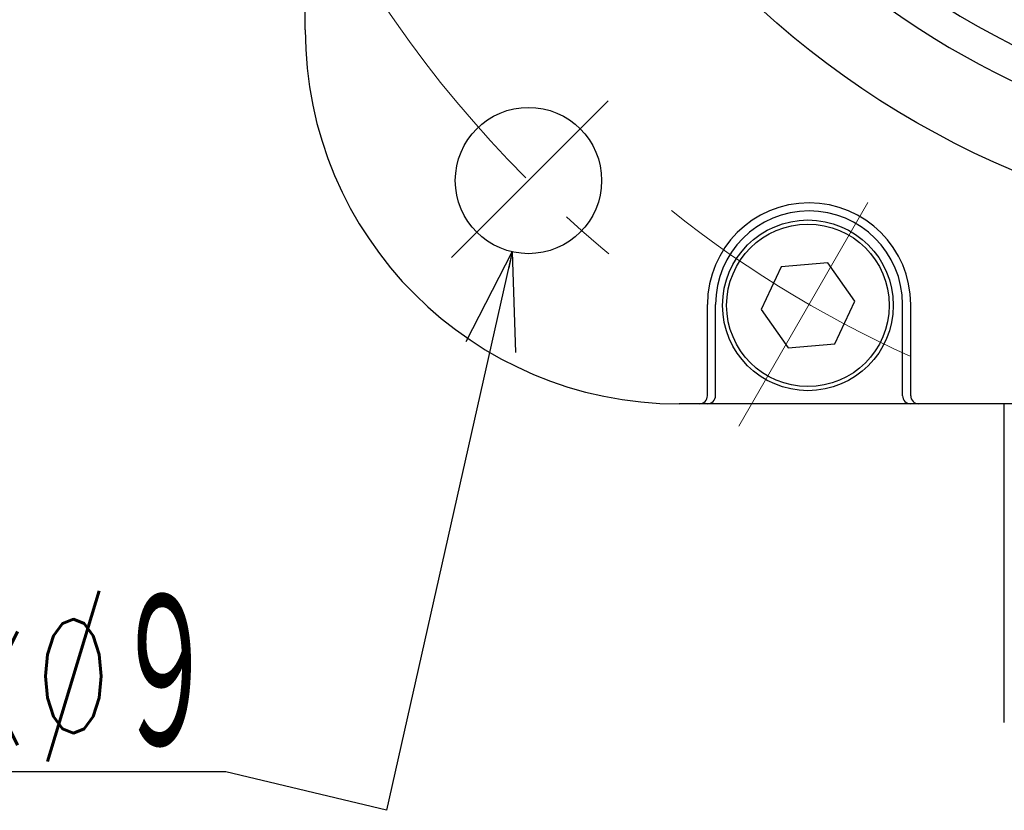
# Model space of a CAD drawing. Header units: millimetres. Extents: x 0 to 1300, y 0 to 891.
# Tile 127 of 148: x 812 to 873, y 510 to 559. Entities that reach past the tile are written whole.
import ezdxf

# ---------------------------------------------------------------- set-up
doc = ezdxf.new("R2010")
doc.units = ezdxf.units.MM
doc.header["$LTSCALE"] = 0.545669
doc.linetypes.add('CENTER', pattern=[50.8, 31.75, -6.35, 6.35, -6.35])
doc.layers.add('NoLayerName_001', color=7, linetype='Continuous')
doc.styles.get("Standard").update_dxf_attribs({"font": 'txt', "bigfont": 'extfont2'})
doc.dimstyles.get("Standard").update_dxf_attribs({"dimtxt": 2.5, "dimasz": 2.5, "dimexe": 1, "dimexo": 1, "dimtad": 1, "dimdec": 3, "dimzin": 0, "dimdsep": 46, "dimtxsty": 'Standard', "dimcen": 2.5, "dimadec": 3, "dimazin": 0, "dimtfac": 0.75, "dimtdec": 3, "dimtmove": 0, "dimatfit": 3, "dimfxl": 1, "dimarcsym": 0})

# ---------------------------------------------------------------- blocks, each defined once
blk = doc.blocks.new('ETC_0004')
at = {"color": 7, "linetype": 'Continuous', "lineweight": 25}
for p, q in [((1.221, 4.981), (0, 2.365)), ((4.097, 5.233), (1.221, 4.981)), ((5.752, 2.868), (4.097, 5.233)), ((4.532, 0.252), (5.752, 2.868)), ((0, 2.365), (1.656, 0)), ((1.656, 0), (4.532, 0.252))]:
    blk.add_line(p, q, dxfattribs=at)

msp = doc.modelspace()

# ---------------------------------------------------------------- linework, layer by layer
at = {"layer": 'NoLayerName_001', "color": 7, "linetype": 'Continuous', "lineweight": 25}
for p, q in [((830, 558), (830, 642)), ((854.74301228, 535.50254687), (854.74301228, 541.11282095)), ((855.24301228, 535.50254687), (855.24301228, 541.11282095)), ((866.74301228, 535.50254687), (866.74301228, 541.11282095)), ((867.24301228, 535.50254687), (867.24301228, 541.11282095)), ((937, 535), (853, 535)), ((873.002486, 515.4), (873.002486, 535))]:
    msp.add_line(p, q, dxfattribs=at)
at = {"layer": 'NoLayerName_001', "color": 4, "linetype": 'CENTER', "lineweight": 13}
for p, q in [((848.64267801, 553.64267801), (838.99889168, 543.99889168)), ((864.61656775, 547.38710838), (856.6764227, 533.6343738))]:
    msp.add_line(p, q, dxfattribs=at)
at = {"layer": 'NoLayerName_001', "color": 7, "linetype": 'Continuous', "lineweight": 25}
for centre, radius in [((895, 600), 55), ((843.735, 548.735), 4.5), ((860.9222767, 541.05930043), 5.25), ((860.9222767, 541.05930043), 5)]:
    msp.add_circle(centre, radius, dxfattribs=at)
for centre, radius, start, end in [((895, 600), 50, 162.7577581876, 29.2713425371), ((895, 600), 48, 222.8395884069, 316.7018555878), ((853, 558), 23, 180, 270), ((860.99301227, 541.11282094), 6.25, 0, 180), ((860.99301227, 541.11282094), 5.75, 0, 180), ((854.24301228, 535.50254687), 0.5, 270, 0), ((854.74301228, 535.50254687), 0.5, 270, 0), ((867.24301228, 535.50254687), 0.5, 180, 270), ((867.74301228, 535.50254687), 0.5, 180, 270)]:
    msp.add_arc(centre, radius, start, end, dxfattribs=at)
at = {"layer": 'NoLayerName_001', "color": 4, "linetype": 'CENTER', "lineweight": 13}
for centre, radius, start, end in [((894.99688241, 600), 72.5, 211.1227812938, 231.0410453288), ((894.99439641, 599.99863926), 68, 231.3487328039, 246.9003977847)]:
    msp.add_arc(centre, radius, start, end, dxfattribs=at)

# ---------------------------------------------------------------- block references
msp.add_blockref('ETC_0004', (858.04632568, 538.44311523))

# ---------------------------------------------------------------- texts
at = {"layer": 'NoLayerName_001', "color": 3, "linetype": 'Continuous', "lineweight": 13, "insert": (824.49439641, 513.00406621), "char_height": 10.5, "attachment_point": 9, "line_spacing_factor": 0.771429}
msp.add_mtext('\\A1;\\W0.5455;４×%%c９', dxfattribs=at)

# ---------------------------------------------------------------- leaders
at = {"layer": 'NoLayerName_001', "color": 3, "linetype": 'Continuous', "lineweight": 13, "annotation_type": 0, "has_hookline": 1, "hookline_direction": 1, "text_width": 23.529597}
msp.add_leader([(842.73925106, 544.34904319), (834.99439641, 510.00406621), (825.11939641, 512.37906621)], dimstyle='Standard', override={"dimtxt": 10.5, "dimasz": 6, "dimldrblk": 'OPEN30'}, dxfattribs=at)

doc.saveas('drawing.dxf')
